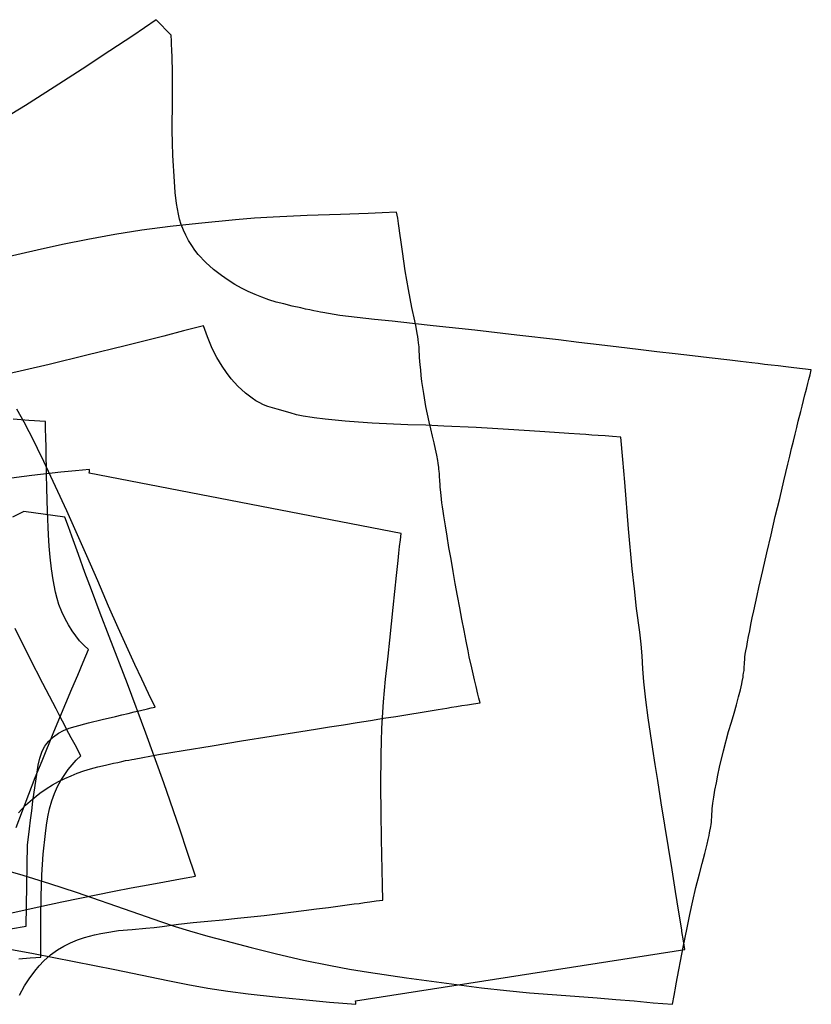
# Model space of a CAD drawing. Header units: millimetres. Extents: x 0 to 1298, y -1 to 755.
# Tile 179 of 179: x 847 to 1298, y 0 to 561. Entities that reach past the tile are written whole.
import ezdxf

# ---------------------------------------------------------------- set-up
doc = ezdxf.new("R2010")
doc.units = ezdxf.units.MM
doc.layers.add('1', color=7, linetype='Continuous')

# ---------------------------------------------------------------- blocks, each defined once
blk = doc.blocks.new('PART002')
at = {"layer": '1'}
blk.add_lwpolyline([(831.4, 33.2), (854.4, 28.9), (877.6, 24.4), (900.8, 19.8), (930.9, 13.6), (942.3, 11.3), (953.7, 9.2), (965.2, 7.4), (976.7, 5.9), (992.3, 4.3), (1007.8, 2.8), (1023.1, 1.3), (1030.7, 0.7), (1038.1, 0), (1038, 1.1), (1037.9, 1.9), (1225.5, 31.3), (1224.7, 36.2), (1223.8, 41.4), (1223.7, 42.3), (1222.9, 46.9), (1222, 52.5), (1221.1, 58.3), (1220.1, 64.3), (1218.2, 76.6), (1216.1, 89.3), (1214.1, 102.1), (1212, 114.8), (1210, 127.4), (1208.6, 136.5), (1207.2, 145.4), (1204.6, 163.1), (1203.2, 173.4), (1202.1, 183.7), (1201.6, 191.1), (1201.2, 198.4), (1200.6, 205.2), (1199.8, 211.9), (1198, 225.4), (1196.7, 236.7), (1195.5, 248.1), (1193.4, 270.9), (1191.2, 297.3), (1190.1, 310.3), (1189, 323), (1184.3, 323.4), (1180, 323.7), (1176.1, 324), (1172.4, 324.2), (1169, 324.5), (1165.7, 324.7), (1159.3, 325.1), (1151.2, 325.7), (1142.8, 326.3), (1134, 326.8), (1125, 327.4), (1115.9, 327.9), (1106.6, 328.5), (1088.2, 329.3), (1077.9, 329.8), (1067.6, 330.1), (1047.3, 331), (1039.6, 331.5), (1031.9, 332.1), (1020.6, 333.3), (1014.3, 334), (1013.1, 334.2), (1008.1, 335), (1004.3, 335.8), (1000.6, 336.8), (993.2, 338.9), (988, 340.5), (985.5, 341.5), (983, 342.7), (981, 343.8), (979, 345.2), (975.2, 348.1), (970.9, 352), (967, 356.3), (964.4, 359.8), (961.9, 363.4), (958.9, 368.4), (956.2, 373.6), (953.5, 380.1), (951.2, 386.4), (939.8, 383.5), (928.6, 380.6), (906.6, 375.1), (884.9, 369.7), (863.3, 364.4), (837.7, 358.6)], dxfattribs=at)
blk = doc.blocks.new('PART004')
at = {"layer": '1'}
blk.add_lwpolyline([(841.3, 43), (850.2, 44.5), (851, 90.8), (851.5, 95.2), (852.1, 99.9), (852.7, 104.9), (853.4, 110.2), (854.1, 115.7), (856.5, 132.2), (857.1, 136.2), (858, 140.1), (859.2, 143.7), (860, 145.4), (860.9, 147.1), (862, 148.5), (863.2, 149.9), (865.9, 152.4), (868.6, 154.4), (871.6, 155.9), (874.8, 157.2), (878.1, 158.2), (885.8, 160.3), (893.5, 162.2), (901.1, 164), (904.8, 164.8), (908.3, 165.7), (911.8, 166.5), (915.4, 167.3), (919.3, 168.3), (921.4, 168.8), (923.7, 169.3), (920, 177.1), (916.1, 185.2), (912.2, 193.6), (911.2, 195.6), (908.3, 201.9), (902.7, 214.4), (897.2, 226.8), (891.1, 241.2), (884.8, 255.5), (873.5, 281), (867, 295), (860.4, 309.1), (856.7, 316.5), (854.8, 320.5), (851.9, 326.1), (849.1, 331.5), (845, 338.9)], dxfattribs=at)
blk = doc.blocks.new('PART008')
at = {"layer": '1'}
blk.add_lwpolyline([(829.2, 79.1), (848.4, 73.5), (863.6, 68.8), (878.7, 63.9), (910.5, 52.9), (926.8, 47.2), (935.1, 44.4), (943.3, 41.8), (953.7, 38.9), (964, 36.1), (978.4, 32.3), (992.9, 28.7), (1008.2, 25.2), (1023.6, 22.1), (1034.4, 20.1), (1045.2, 18.4), (1067, 15.1), (1081.2, 13.1), (1095.3, 11.2), (1109.6, 9.4), (1123.9, 7.8), (1136.9, 6.6), (1149.9, 5.6), (1162.8, 4.6), (1175.6, 3.6), (1186.1, 2.7), (1196.6, 1.9), (1207.4, 0.9), (1218.5, 0), (1219.4, 5.1), (1220.4, 10.4), (1220.6, 11.7), (1224.5, 32.5), (1226.7, 43.5), (1228.3, 51.2), (1230, 58.9), (1231.8, 66.5), (1233.8, 74.4), (1235.3, 80.2), (1236.9, 85.9), (1238.2, 91.2), (1238.8, 93.8), (1239.3, 96.1), (1239.6, 97.7), (1240.2, 101.3), (1240.4, 102.4), (1240.6, 103.7), (1240.7, 105.2), (1240.8, 106.4), (1240.9, 107.5), (1240.9, 108.4), (1241, 109.9), (1241.1, 111.3), (1241.5, 114.5), (1242, 118), (1242.6, 121.9), (1243.4, 126.1), (1244.3, 130.5), (1245.2, 135), (1247.5, 144.4), (1250.4, 155.4), (1252, 160.7), (1253.5, 165.8), (1254.8, 170.6), (1256.1, 175.1), (1257.1, 179.1), (1257.9, 182.6), (1258.2, 183.9), (1258.6, 186.3), (1258.7, 187.4), (1258.9, 188.7), (1259.2, 190.2), (1259.3, 192.3), (1259.4, 193.8), (1259.5, 195.1), (1259.6, 196), (1259.6, 197.1), (1259.7, 197.7), (1259.9, 199.4), (1260.2, 201.4), (1260.7, 203.7), (1261.2, 206.4), (1261.7, 209.4), (1262.4, 212.7), (1263.1, 216.3), (1263.9, 220.1), (1264.8, 224.1), (1265.7, 228.4), (1266.7, 232.8), (1267.7, 237.4), (1269.9, 247.1), (1272.2, 257.1), (1274.6, 267.4), (1277, 277.8), (1279.5, 288.1), (1281.9, 298.1), (1283, 302.9), (1284.2, 307.6), (1285.3, 312.2), (1286.3, 316.6), (1287.4, 320.8), (1288.3, 324.8), (1289.2, 328.6), (1290.1, 332.1), (1291.5, 337.7), (1292.2, 340.6), (1293.9, 347.2), (1294.4, 349.1), (1294.9, 351.2), (1295.5, 353.5), (1296.1, 355.9), (1296.8, 358.5), (1297.5, 361.4), (1292.4, 362), (1287.5, 362.5), (1283, 363.1), (1278.7, 363.6), (1274.6, 364), (1270.8, 364.5), (1267.2, 364.9), (1263.7, 365.3), (1257.2, 366.1), (1251.1, 366.8), (1239.3, 368.2), (1229.8, 369.3), (1219.9, 370.5), (1209.5, 371.7), (1198.9, 373), (1187.9, 374.3), (1176.6, 375.7), (1165.1, 377), (1153.5, 378.4), (1129.8, 381.2), (1105.9, 383.9), (1082.1, 386.5), (1070.3, 387.8), (1058.7, 389), (1048.7, 390), (1038.8, 391.1), (1029, 392.4), (1019.2, 394.1), (1017.9, 394.3), (1016.2, 394.6), (1014.2, 395), (1011.9, 395.5), (1009.4, 396), (1006.8, 396.6), (1001.7, 397.7), (997, 398.9), (992.7, 400), (988.5, 401.3), (984.5, 402.7), (980.7, 404.2), (976.8, 406), (973, 407.9), (969.2, 409.9), (965.3, 412.4), (961.5, 415.1), (956.9, 418.6), (952.6, 422.5), (948.3, 427.1), (946.4, 429.5), (944.6, 432.1), (942.8, 435), (941.2, 438), (939.8, 441), (938.6, 444.2), (937.7, 447.1), (937, 450.1), (935.9, 456.2), (935.2, 462.4), (934.7, 468.6), (933.9, 483.4), (933.6, 490.6), (933.5, 497.7), (933.5, 503.6), (933.6, 509.5), (933.7, 515.7), (933.7, 526.6), (933.6, 531), (933.4, 539.5), (933.2, 543.4), (933.1, 546.8), (933, 548.4), (933, 549.7), (932.9, 550.9), (932.9, 552), (924.4, 560.8), (917.6, 556.2), (911, 551.7), (897.9, 543), (882.1, 532.7), (866.2, 522.4), (849.8, 511.9), (833.2, 501.8)], dxfattribs=at)
blk = doc.blocks.new('PART012')
at = {"layer": '1'}
blk.add_lwpolyline([(846, 25.9), (852.6, 26.4), (855.7, 26.6), (858.6, 26.8), (858.7, 38.1), (858.7, 49.2), (858.8, 61.4), (859.1, 73.7), (860, 85.5), (861.3, 97.3), (861.9, 102), (862.6, 106.7), (863.6, 111.3), (864.9, 115.8), (866.4, 120), (868.2, 124), (870.1, 127.4), (872.3, 130.8), (874.2, 133.7), (876.4, 136.4), (878.8, 139), (881.4, 141.5), (878.1, 147.7), (875.9, 151.8), (874.6, 154.3), (871, 161.2), (869.1, 164.8), (867.3, 168.2), (859.7, 182.7), (852.3, 197.2), (844, 214)], dxfattribs=at)
blk = doc.blocks.new('PART025')
at = {"layer": '1'}
blk.add_lwpolyline([(825.8, 48.5), (848, 53.4), (859.2, 55.9), (870.6, 58.4), (900.3, 64.4), (910.1, 66.3), (919.7, 68.1), (929.1, 69.8), (938.1, 71.5), (946.7, 73), (942.2, 86.5), (937.8, 99.8), (928.7, 126.1), (918.5, 154.4), (907.9, 182.6), (897.5, 209.5), (892.4, 222.8), (887.4, 236), (883.7, 246), (880, 256.2), (876.2, 266.6), (874.3, 272), (872.3, 277.5), (848.9, 280.7), (842.4, 277.5)], dxfattribs=at)
blk = doc.blocks.new('PART032')
at = {"layer": '1'}
blk.add_lwpolyline([(844.6, 100.7), (851.7, 119.6), (855.4, 129.1), (859.3, 138.7), (866, 155.2), (869.4, 163.4), (872.9, 171.6), (876.2, 179.6), (879.6, 187.4), (882.7, 194.9), (885.8, 202), (883.2, 204.5), (880.6, 207.1), (878.5, 209.8), (876.5, 212.7), (874.3, 216.1), (872.4, 219.6), (870.5, 223.6), (868.9, 227.7), (867.9, 231.2), (867, 234.7), (865.7, 241.8), (864.7, 248.1), (864, 254.6), (863.4, 261), (863, 267.4), (862.5, 280.6), (862.1, 294), (861.9, 302), (861.9, 303.8), (861.7, 313.5), (861.6, 317.1), (861.4, 323), (861.3, 327.6), (861.2, 332), (851.8, 332.6), (842.8, 333.2)], dxfattribs=at)
blk = doc.blocks.new('PART035')
at = {"layer": '1'}
blk.add_lwpolyline([(845.9, 109.1), (849.9, 113.4), (853.9, 116.9), (858.1, 120.2), (861.6, 122.7), (865.3, 125), (868.7, 126.9), (872.3, 128.7), (875.9, 130.2), (879.4, 131.6), (883.2, 133), (887, 134.1), (891, 135.2), (895.4, 136.3), (900.1, 137.3), (902.5, 137.8), (904.8, 138.3), (906.9, 138.8), (908.8, 139.1), (910.4, 139.4), (911.7, 139.7), (925.6, 142.2), (939.7, 144.6), (956.2, 147.3), (973, 150), (989.9, 152.7), (1006.7, 155.4), (1015, 156.7), (1023.1, 158), (1031.1, 159.2), (1038.9, 160.5), (1046.4, 161.7), (1053.8, 162.9), (1060.8, 164), (1067.6, 165.1), (1075.9, 166.4), (1080.3, 167.1), (1084.9, 167.9), (1089.9, 168.7), (1092.6, 169.2), (1095.4, 169.6), (1098.5, 170.1), (1101.7, 170.6), (1105.1, 171.2), (1108.8, 171.8), (1108.2, 174.3), (1107.6, 176.7), (1106.6, 181), (1105.7, 184.8), (1104.9, 188.3), (1104.1, 191.6), (1102.7, 198), (1102, 201.3), (1100.9, 206.9), (1099.7, 212.9), (1098.4, 219.3), (1097.2, 225.9), (1095.9, 232.7), (1094.7, 239.7), (1093.4, 246.6), (1092.3, 253.5), (1091.1, 260.2), (1090.1, 266.6), (1089.1, 272.6), (1088.2, 278.3), (1087.8, 280.9), (1087.5, 283.4), (1087.1, 285.7), (1086.9, 287.8), (1086.6, 289.8), (1086.4, 291.6), (1086.2, 293.2), (1086.1, 294.6), (1086.1, 295.4), (1086, 296.6), (1085.9, 297.5), (1085.9, 298.7), (1085.8, 300.2), (1085.7, 302.1), (1085.6, 303.6), (1085.4, 304.8), (1085.3, 305.9), (1085.1, 306.8), (1084.9, 308.3), (1084.7, 309.7), (1084.1, 312.8), (1083.4, 316.1), (1082.6, 319.8), (1081.7, 323.6), (1080.8, 327.7), (1079.8, 331.8), (1078, 340.4), (1076.8, 347.8), (1075.7, 354.8), (1075.3, 358.1), (1075, 361.3), (1074.7, 364.2), (1074.4, 368.4), (1074.3, 370), (1074.2, 372), (1074.2, 373.2), (1074.1, 374.5), (1073.8, 376.7), (1073.6, 378.6), (1073.3, 380.4), (1073, 382.1), (1072.4, 385.6), (1071.6, 389.3), (1070, 396.8), (1068, 407.2), (1066.2, 417.7), (1064.6, 428.7), (1063.9, 434.1), (1063.2, 439.3), (1062.8, 442), (1062.3, 444.8), (1061.9, 447.8), (1061.3, 451.2), (1053.1, 450.8), (1045.1, 450.5), (1029.4, 449.9), (1010.3, 449.3), (990.9, 448.4), (980.3, 447.7), (969.6, 446.8), (948.5, 444.8), (932.2, 443.1), (916.1, 441), (900.7, 438.5), (885.4, 435.7), (870.9, 432.7), (856.5, 429.6), (835.8, 424.7)], dxfattribs=at)
blk = doc.blocks.new('PART037')
at = {"layer": '1'}
blk.add_lwpolyline([(846.4, 5.3), (849.3, 10.6), (852, 14.6), (855.2, 18.9), (857.7, 21.9), (860.3, 24.7), (864.1, 28.1), (868.2, 31.1), (871.8, 33.2), (875.5, 35.1), (879.5, 36.7), (883.5, 38), (889.2, 39.5), (892.8, 40.3), (895, 40.8), (902.8, 42), (910.6, 42.7), (918.4, 43.3), (923.1, 43.8), (927.7, 44.3), (937.1, 45.6), (945.4, 46.5), (953.8, 47.4), (962.2, 48.2), (970.7, 49), (985.9, 50.6), (1001, 52.4), (1008.4, 53.4), (1015.6, 54.3), (1022.5, 55.2), (1029.1, 56.1), (1034.4, 56.8), (1037.1, 57.2), (1039.9, 57.5), (1042.9, 57.9), (1046.1, 58.4), (1049.6, 58.9), (1053.5, 59.4), (1053.3, 67.8), (1053, 76.5), (1052.6, 94), (1052.4, 109.2), (1052.3, 124.3), (1052.4, 142.2), (1052.6, 149.7), (1052.9, 157.3), (1053.9, 172.2), (1055, 185.2), (1055.7, 191.7), (1056.4, 198.3), (1057.4, 207.4), (1059.4, 226), (1060.3, 235.2), (1061.3, 244.2), (1062.2, 252.8), (1062.6, 256.9), (1063, 260.8), (1063.4, 264.6), (1063.8, 268.2), (886.2, 302.6), (886.3, 303.4), (886.4, 304.6), (878.3, 303.8), (870.1, 303), (853.4, 301.1), (837.6, 299.1)], dxfattribs=at)
blk = doc.blocks.new('PART114')
at = {"layer": '1'}
blk.add_lwpolyline([(831.4, 33.2), (854.4, 28.9), (877.6, 24.4), (900.8, 19.8), (930.9, 13.6), (942.3, 11.3), (953.7, 9.2), (965.2, 7.4), (976.7, 5.9), (992.3, 4.3), (1007.8, 2.8), (1023.1, 1.3), (1030.7, 0.7), (1038.1, 0), (1038, 1.1), (1037.9, 1.9), (1225.5, 31.3), (1224.7, 36.2), (1223.8, 41.4), (1223.7, 42.3), (1222.9, 46.9), (1222, 52.5), (1221.1, 58.3), (1220.1, 64.3), (1218.2, 76.6), (1216.1, 89.3), (1214.1, 102.1), (1212, 114.8), (1210, 127.4), (1208.6, 136.5), (1207.2, 145.4), (1204.6, 163.1), (1203.2, 173.4), (1202.1, 183.7), (1201.6, 191.1), (1201.2, 198.4), (1200.6, 205.2), (1199.8, 211.9), (1198, 225.4), (1196.7, 236.7), (1195.5, 248.1), (1193.4, 270.9), (1191.2, 297.3), (1190.1, 310.3), (1189, 323), (1184.3, 323.4), (1180, 323.7), (1176.1, 324), (1172.4, 324.2), (1169, 324.5), (1165.7, 324.7), (1159.3, 325.1), (1151.2, 325.7), (1142.8, 326.3), (1134, 326.8), (1125, 327.4), (1115.9, 327.9), (1106.6, 328.5), (1088.2, 329.3), (1077.9, 329.8), (1067.6, 330.1), (1047.3, 331), (1039.6, 331.5), (1031.9, 332.1), (1020.6, 333.3), (1014.3, 334), (1013.1, 334.2), (1008.1, 335), (1004.3, 335.8), (1000.6, 336.8), (993.2, 338.9), (988, 340.5), (985.5, 341.5), (983, 342.7), (981, 343.8), (979, 345.2), (975.2, 348.1), (970.9, 352), (967, 356.3), (964.4, 359.8), (961.9, 363.4), (958.9, 368.4), (956.2, 373.6), (953.5, 380.1), (951.2, 386.4), (939.8, 383.5), (928.6, 380.6), (906.6, 375.1), (884.9, 369.7), (863.3, 364.4), (837.7, 358.6)], dxfattribs=at)
blk = doc.blocks.new('PART115')
at = {"layer": '1'}
blk.add_lwpolyline([(841.3, 43), (850.2, 44.5), (851, 90.8), (851.5, 95.2), (852.1, 99.9), (852.7, 104.9), (853.4, 110.2), (854.1, 115.7), (856.5, 132.2), (857.1, 136.2), (858, 140.1), (859.2, 143.7), (860, 145.4), (860.9, 147.1), (862, 148.5), (863.2, 149.9), (865.9, 152.4), (868.6, 154.4), (871.6, 155.9), (874.8, 157.2), (878.1, 158.2), (885.8, 160.3), (893.5, 162.2), (901.1, 164), (904.8, 164.8), (908.3, 165.7), (911.8, 166.5), (915.4, 167.3), (919.3, 168.3), (921.4, 168.8), (923.7, 169.3), (920, 177.1), (916.1, 185.2), (912.2, 193.6), (911.2, 195.6), (908.3, 201.9), (902.7, 214.4), (897.2, 226.8), (891.1, 241.2), (884.8, 255.5), (873.5, 281), (867, 295), (860.4, 309.1), (856.7, 316.5), (854.8, 320.5), (851.9, 326.1), (849.1, 331.5), (845, 338.9)], dxfattribs=at)
blk = doc.blocks.new('PART117')
at = {"layer": '1'}
blk.add_lwpolyline([(829.2, 79.1), (848.4, 73.5), (863.6, 68.8), (878.7, 63.9), (910.5, 52.9), (926.8, 47.2), (935.1, 44.4), (943.3, 41.8), (953.7, 38.9), (964, 36.1), (978.4, 32.3), (992.9, 28.7), (1008.2, 25.2), (1023.6, 22.1), (1034.4, 20.1), (1045.2, 18.4), (1067, 15.1), (1081.2, 13.1), (1095.3, 11.2), (1109.6, 9.4), (1123.9, 7.8), (1136.9, 6.6), (1149.9, 5.6), (1162.8, 4.6), (1175.6, 3.6), (1186.1, 2.7), (1196.6, 1.9), (1207.4, 0.9), (1218.5, 0), (1219.4, 5.1), (1220.4, 10.4), (1220.6, 11.7), (1224.5, 32.5), (1226.7, 43.5), (1228.3, 51.2), (1230, 58.9), (1231.8, 66.5), (1233.8, 74.4), (1235.3, 80.2), (1236.9, 85.9), (1238.2, 91.2), (1238.8, 93.8), (1239.3, 96.1), (1239.6, 97.7), (1240.2, 101.3), (1240.4, 102.4), (1240.6, 103.7), (1240.7, 105.2), (1240.8, 106.4), (1240.9, 107.5), (1240.9, 108.4), (1241, 109.9), (1241.1, 111.3), (1241.5, 114.5), (1242, 118), (1242.6, 121.9), (1243.4, 126.1), (1244.3, 130.5), (1245.2, 135), (1247.5, 144.4), (1250.4, 155.4), (1252, 160.7), (1253.5, 165.8), (1254.8, 170.6), (1256.1, 175.1), (1257.1, 179.1), (1257.9, 182.6), (1258.2, 183.9), (1258.6, 186.3), (1258.7, 187.4), (1258.9, 188.7), (1259.2, 190.2), (1259.3, 192.3), (1259.4, 193.8), (1259.5, 195.1), (1259.6, 196), (1259.6, 197.1), (1259.7, 197.7), (1259.9, 199.4), (1260.2, 201.4), (1260.7, 203.7), (1261.2, 206.4), (1261.7, 209.4), (1262.4, 212.7), (1263.1, 216.3), (1263.9, 220.1), (1264.8, 224.1), (1265.7, 228.4), (1266.7, 232.8), (1267.7, 237.4), (1269.9, 247.1), (1272.2, 257.1), (1274.6, 267.4), (1277, 277.8), (1279.5, 288.1), (1281.9, 298.1), (1283, 302.9), (1284.2, 307.6), (1285.3, 312.2), (1286.3, 316.6), (1287.4, 320.8), (1288.3, 324.8), (1289.2, 328.6), (1290.1, 332.1), (1291.5, 337.7), (1292.2, 340.6), (1293.9, 347.2), (1294.4, 349.1), (1294.9, 351.2), (1295.5, 353.5), (1296.1, 355.9), (1296.8, 358.5), (1297.5, 361.4), (1292.4, 362), (1287.5, 362.5), (1283, 363.1), (1278.7, 363.6), (1274.6, 364), (1270.8, 364.5), (1267.2, 364.9), (1263.7, 365.3), (1257.2, 366.1), (1251.1, 366.8), (1239.3, 368.2), (1229.8, 369.3), (1219.9, 370.5), (1209.5, 371.7), (1198.9, 373), (1187.9, 374.3), (1176.6, 375.7), (1165.1, 377), (1153.5, 378.4), (1129.8, 381.2), (1105.9, 383.9), (1082.1, 386.5), (1070.3, 387.8), (1058.7, 389), (1048.7, 390), (1038.8, 391.1), (1029, 392.4), (1019.2, 394.1), (1017.9, 394.3), (1016.2, 394.6), (1014.2, 395), (1011.9, 395.5), (1009.4, 396), (1006.8, 396.6), (1001.7, 397.7), (997, 398.9), (992.7, 400), (988.5, 401.3), (984.5, 402.7), (980.7, 404.2), (976.8, 406), (973, 407.9), (969.2, 409.9), (965.3, 412.4), (961.5, 415.1), (956.9, 418.6), (952.6, 422.5), (948.3, 427.1), (946.4, 429.5), (944.6, 432.1), (942.8, 435), (941.2, 438), (939.8, 441), (938.6, 444.2), (937.7, 447.1), (937, 450.1), (935.9, 456.2), (935.2, 462.4), (934.7, 468.6), (933.9, 483.4), (933.6, 490.6), (933.5, 497.7), (933.5, 503.6), (933.6, 509.5), (933.7, 515.7), (933.7, 526.6), (933.6, 531), (933.4, 539.5), (933.2, 543.4), (933.1, 546.8), (933, 548.4), (933, 549.7), (932.9, 550.9), (932.9, 552), (924.4, 560.8), (917.6, 556.2), (911, 551.7), (897.9, 543), (882.1, 532.7), (866.2, 522.4), (849.8, 511.9), (833.2, 501.8)], dxfattribs=at)
blk = doc.blocks.new('PART120')
at = {"layer": '1'}
blk.add_lwpolyline([(846, 25.9), (852.6, 26.4), (855.7, 26.6), (858.6, 26.8), (858.7, 38.1), (858.7, 49.2), (858.8, 61.4), (859.1, 73.7), (860, 85.5), (861.3, 97.3), (861.9, 102), (862.6, 106.7), (863.6, 111.3), (864.9, 115.8), (866.4, 120), (868.2, 124), (870.1, 127.4), (872.3, 130.8), (874.2, 133.7), (876.4, 136.4), (878.8, 139), (881.4, 141.5), (878.1, 147.7), (875.9, 151.8), (874.6, 154.3), (871, 161.2), (869.1, 164.8), (867.3, 168.2), (859.7, 182.7), (852.3, 197.2), (844, 214)], dxfattribs=at)
blk = doc.blocks.new('PART132')
at = {"layer": '1'}
blk.add_lwpolyline([(825.8, 48.5), (848, 53.4), (859.2, 55.9), (870.6, 58.4), (900.3, 64.4), (910.1, 66.3), (919.7, 68.1), (929.1, 69.8), (938.1, 71.5), (946.7, 73), (942.2, 86.5), (937.8, 99.8), (928.7, 126.1), (918.5, 154.4), (907.9, 182.6), (897.5, 209.5), (892.4, 222.8), (887.4, 236), (883.7, 246), (880, 256.2), (876.2, 266.6), (874.3, 272), (872.3, 277.5), (848.9, 280.7), (842.4, 277.5)], dxfattribs=at)
blk = doc.blocks.new('PART137')
at = {"layer": '1'}
blk.add_lwpolyline([(844.6, 100.7), (851.7, 119.6), (855.4, 129.1), (859.3, 138.7), (866, 155.2), (869.4, 163.4), (872.9, 171.6), (876.2, 179.6), (879.6, 187.4), (882.7, 194.9), (885.8, 202), (883.2, 204.5), (880.6, 207.1), (878.5, 209.8), (876.5, 212.7), (874.3, 216.1), (872.4, 219.6), (870.5, 223.6), (868.9, 227.7), (867.9, 231.2), (867, 234.7), (865.7, 241.8), (864.7, 248.1), (864, 254.6), (863.4, 261), (863, 267.4), (862.5, 280.6), (862.1, 294), (861.9, 302), (861.9, 303.8), (861.7, 313.5), (861.6, 317.1), (861.4, 323), (861.3, 327.6), (861.2, 332), (851.8, 332.6), (842.8, 333.2)], dxfattribs=at)
blk = doc.blocks.new('PART138')
at = {"layer": '1'}
blk.add_lwpolyline([(845.9, 109.1), (849.9, 113.4), (853.9, 116.9), (858.1, 120.2), (861.6, 122.7), (865.3, 125), (868.7, 126.9), (872.3, 128.7), (875.9, 130.2), (879.4, 131.6), (883.2, 133), (887, 134.1), (891, 135.2), (895.4, 136.3), (900.1, 137.3), (902.5, 137.8), (904.8, 138.3), (906.9, 138.8), (908.8, 139.1), (910.4, 139.4), (911.7, 139.7), (925.6, 142.2), (939.7, 144.6), (956.2, 147.3), (973, 150), (989.9, 152.7), (1006.7, 155.4), (1015, 156.7), (1023.1, 158), (1031.1, 159.2), (1038.9, 160.5), (1046.4, 161.7), (1053.8, 162.9), (1060.8, 164), (1067.6, 165.1), (1075.9, 166.4), (1080.3, 167.1), (1084.9, 167.9), (1089.9, 168.7), (1092.6, 169.2), (1095.4, 169.6), (1098.5, 170.1), (1101.7, 170.6), (1105.1, 171.2), (1108.8, 171.8), (1108.2, 174.3), (1107.6, 176.7), (1106.6, 181), (1105.7, 184.8), (1104.9, 188.3), (1104.1, 191.6), (1102.7, 198), (1102, 201.3), (1100.9, 206.9), (1099.7, 212.9), (1098.4, 219.3), (1097.2, 225.9), (1095.9, 232.7), (1094.7, 239.7), (1093.4, 246.6), (1092.3, 253.5), (1091.1, 260.2), (1090.1, 266.6), (1089.1, 272.6), (1088.2, 278.3), (1087.8, 280.9), (1087.5, 283.4), (1087.1, 285.7), (1086.9, 287.8), (1086.6, 289.8), (1086.4, 291.6), (1086.2, 293.2), (1086.1, 294.6), (1086.1, 295.4), (1086, 296.6), (1085.9, 297.5), (1085.9, 298.7), (1085.8, 300.2), (1085.7, 302.1), (1085.6, 303.6), (1085.4, 304.8), (1085.3, 305.9), (1085.1, 306.8), (1084.9, 308.3), (1084.7, 309.7), (1084.1, 312.8), (1083.4, 316.1), (1082.6, 319.8), (1081.7, 323.6), (1080.8, 327.7), (1079.8, 331.8), (1078, 340.4), (1076.8, 347.8), (1075.7, 354.8), (1075.3, 358.1), (1075, 361.3), (1074.7, 364.2), (1074.4, 368.4), (1074.3, 370), (1074.2, 372), (1074.2, 373.2), (1074.1, 374.5), (1073.8, 376.7), (1073.6, 378.6), (1073.3, 380.4), (1073, 382.1), (1072.4, 385.6), (1071.6, 389.3), (1070, 396.8), (1068, 407.2), (1066.2, 417.7), (1064.6, 428.7), (1063.9, 434.1), (1063.2, 439.3), (1062.8, 442), (1062.3, 444.8), (1061.9, 447.8), (1061.3, 451.2), (1053.1, 450.8), (1045.1, 450.5), (1029.4, 449.9), (1010.3, 449.3), (990.9, 448.4), (980.3, 447.7), (969.6, 446.8), (948.5, 444.8), (932.2, 443.1), (916.1, 441), (900.7, 438.5), (885.4, 435.7), (870.9, 432.7), (856.5, 429.6), (835.8, 424.7)], dxfattribs=at)
blk = doc.blocks.new('PART139')
at = {"layer": '1'}
blk.add_lwpolyline([(846.4, 5.3), (849.3, 10.6), (852, 14.6), (855.2, 18.9), (857.7, 21.9), (860.3, 24.7), (864.1, 28.1), (868.2, 31.1), (871.8, 33.2), (875.5, 35.1), (879.5, 36.7), (883.5, 38), (889.2, 39.5), (892.8, 40.3), (895, 40.8), (902.8, 42), (910.6, 42.7), (918.4, 43.3), (923.1, 43.8), (927.7, 44.3), (937.1, 45.6), (945.4, 46.5), (953.8, 47.4), (962.2, 48.2), (970.7, 49), (985.9, 50.6), (1001, 52.4), (1008.4, 53.4), (1015.6, 54.3), (1022.5, 55.2), (1029.1, 56.1), (1034.4, 56.8), (1037.1, 57.2), (1039.9, 57.5), (1042.9, 57.9), (1046.1, 58.4), (1049.6, 58.9), (1053.5, 59.4), (1053.3, 67.8), (1053, 76.5), (1052.6, 94), (1052.4, 109.2), (1052.3, 124.3), (1052.4, 142.2), (1052.6, 149.7), (1052.9, 157.3), (1053.9, 172.2), (1055, 185.2), (1055.7, 191.7), (1056.4, 198.3), (1057.4, 207.4), (1059.4, 226), (1060.3, 235.2), (1061.3, 244.2), (1062.2, 252.8), (1062.6, 256.9), (1063, 260.8), (1063.4, 264.6), (1063.8, 268.2), (886.2, 302.6), (886.3, 303.4), (886.4, 304.6), (878.3, 303.8), (870.1, 303), (853.4, 301.1), (837.6, 299.1)], dxfattribs=at)

msp = doc.modelspace()

# ---------------------------------------------------------------- block references
for name in ['PART008', 'PART117', 'PART035', 'PART138', 'PART002', 'PART114', 'PART004', 'PART115', 'PART032', 'PART137', 'PART012', 'PART120', 'PART037', 'PART139', 'PART025', 'PART132']:
    msp.add_blockref(name, (0, 0))

doc.saveas('drawing.dxf')
